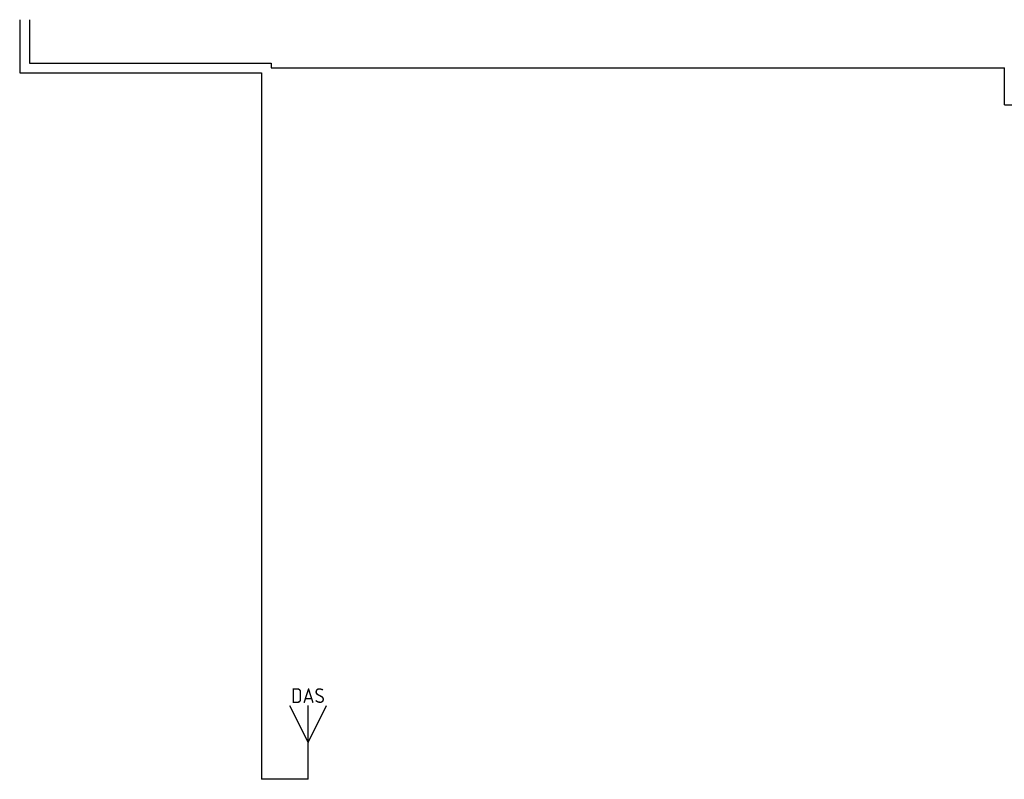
# Model space of a CAD drawing. Header units: millimetres. Extents: x 86099 to 132876, y 140700 to 175500.
# Tile 3 of 8: x 87564 to 97584, y 167770 to 175500. Entities that reach past the tile are written whole.
import ezdxf
from ezdxf.enums import TextEntityAlignment as Align

# ---------------------------------------------------------------- set-up
doc = ezdxf.new("R2010")
doc.units = ezdxf.units.MM
doc.header["$LTSCALE"] = 50
doc.layers.add('EB6453--_ATTRIB', color=2, linetype='Continuous')
doc.layers.add('EL6453--_DAS', color=3, linetype='Continuous')
doc.styles.add('ISO', font='ISO')
doc.styles.add('NORATT', font='isocp.shx')
doc.linetypes.add('DAS_LCF12', pattern='A,15,-3,["DAS-LCF12",ISO,S=1,R=0,X=0,Y=-0.6],-8', length=26)

# ---------------------------------------------------------------- blocks, each defined once
blk = doc.blocks.new('ES6453011')
at = {"color": 0}
blk.add_line((0, 0), (0, 24), dxfattribs=at)
blk.add_lwpolyline([(-6, 24), (0, 12), (6, 24)], dxfattribs=at)
at = {"style": 'NORATT', "flags": 9}
blk.add_attdef('CODE', text='', height=1.8, dxfattribs=at).set_placement((0, 26.25), align=Align.MIDDLE)
at = {"style": 'NORATT'}
for tag, flags, p in [('PUNT', 8, (0, -2.5)), ('COM_CODE', 8, (0, -5)), ('RUIMTE', 9, (0, -7.5))]:
    blk.add_attdef(tag, text='', height=1.8, dxfattribs=dict(at, flags=flags)).set_placement(p, align=Align.MIDDLE_CENTER)

msp = doc.modelspace()

# ---------------------------------------------------------------- linework, layer by layer
at = {"layer": 'EL6453--_DAS', "color": 6, "linetype": 'DAS_LCF12'}
for p, q in [((87564, 175500, 5030), (87564, 174959, 5030)), ((87664, 175500, 5030), (87664, 175059, 5030)), ((87664, 175059, 5030), (90124, 175059, 5030)), ((90124, 175059, 5030), (90124, 175009, 5030)), ((87564, 174959, 5030), (90024, 174959, 5030)), ((90024, 174959, 5030), (90024, 167770, 5030)), ((90124, 175009, 5000), (97584, 175009, 5000)), ((97584, 174632, 5000), (97584, 175009, 5000)), ((97584, 174632), (108681, 174632)), ((90498, 167770), (90024, 167770))]:
    msp.add_line(p, q, dxfattribs=at)

# ---------------------------------------------------------------- block references
at = {"layer": 'EL6453--_DAS'}
ref = msp.add_blockref('ES6453011', (90498, 167770), dxfattribs=dict(at, xscale=31.25, yscale=31.25, zscale=31.25))
ref.add_attrib('CODE', 'DAS', dxfattribs={"layer": 'EB6453--_ATTRIB', "color": 1, "height": 150, "style": 'NORATT', "flags": 8}).set_placement((90498, 168621), align=Align.MIDDLE)

doc.saveas('drawing.dxf')
